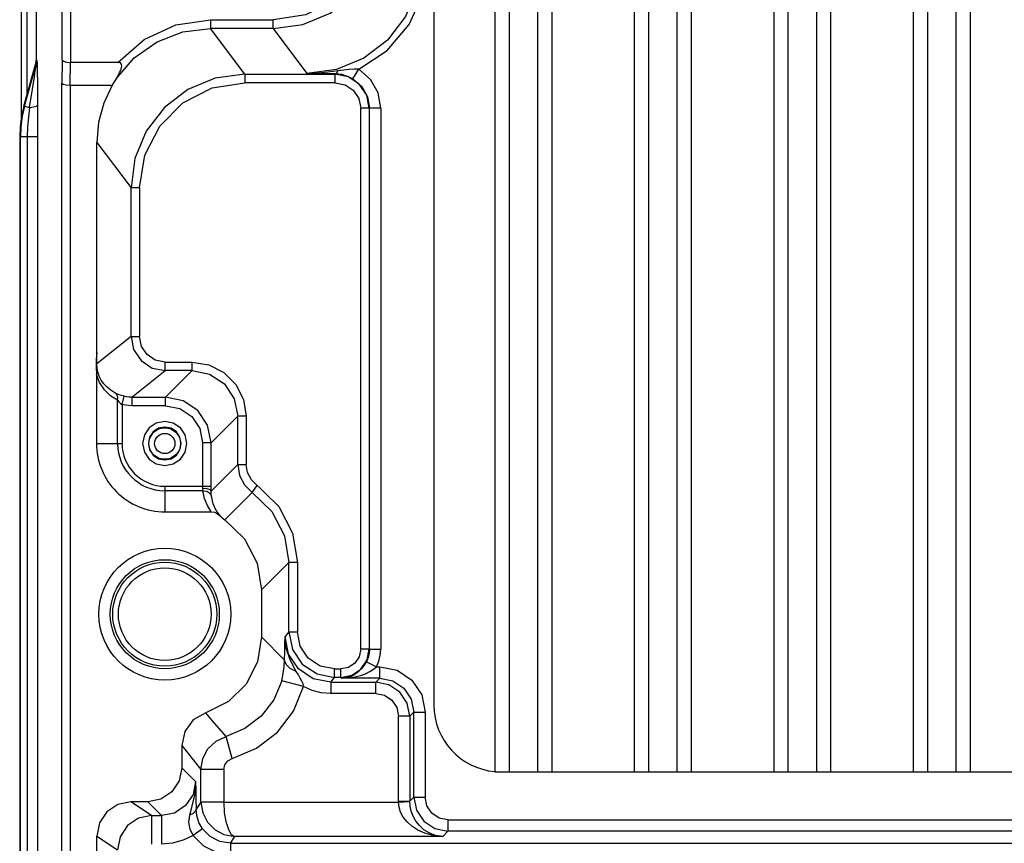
# Model space of a CAD drawing. Extents: x 0 to 594, y 0 to 420.
# Tile 94 of 103: x 391 to 408, y 267 to 281. Entities that reach past the tile are written whole.
import ezdxf

# ---------------------------------------------------------------- set-up
doc = ezdxf.new("R2010")
doc.units = 0
doc.header["$LTSCALE"] = 32.67
doc.layers.get('0').update_dxf_attribs({"linetype": 'CONTINUOUS'})

msp = doc.modelspace()

# ---------------------------------------------------------------- linework, layer by layer
at = {"color": 7, "linetype": 'CONTINUOUS'}
for p, q in [((391.131, 287.87), (391.131, 279.324)), ((399.455, 286.788), (399.455, 267.857)), ((399.705, 286.791), (399.705, 267.854)), ((400.205, 286.792), (400.205, 267.853)), ((400.455, 286.792), (400.455, 267.853)), ((401.905, 286.792), (401.905, 267.853)), ((402.155, 286.792), (402.155, 267.853)), ((402.655, 286.792), (402.655, 267.853)), ((402.905, 286.792), (402.905, 267.853)), ((404.355, 286.792), (404.355, 267.853)), ((404.605, 286.792), (404.605, 267.853)), ((405.105, 286.792), (405.105, 267.853)), ((405.355, 286.792), (405.355, 267.853)), ((406.805, 286.792), (406.805, 267.853)), ((407.055, 286.792), (407.055, 267.853)), ((407.555, 286.792), (407.555, 267.853)), ((407.805, 286.792), (407.805, 267.853)), ((398.386, 269.022), (398.386, 285.622)), ((391.394, 281.21), (391.394, 280.363)), ((391.995, 279.922), (392.001, 280.322)), ((392.831, 280.322), (392.001, 280.322)), ((391.179, 279.55), (391.383, 280.283)), ((391.995, 279.922), (391.995, 160.922)), ((391.995, 279.922), (392.732, 279.922)), ((391.105, 279.013), (391.105, 161.832)), ((392.461, 275.219), (392.461, 278.916)), ((392.455, 274.838), (392.455, 273.622)), ((393.656, 272.422), (394.472, 272.422)), ((395.355, 271.048), (395.355, 270.222)), ((393.955, 268.314), (393.955, 267.922)), ((393.955, 268.314), (394.291, 267.892)), ((399.455, 267.853), (444.255, 267.853)), ((393.355, 267.322), (393.06, 267.322)), ((392.461, 199.722), (392.461, 266.722))]:
    msp.add_line(p, q, dxfattribs=at)
at = {"color": 9, "linetype": 'CONTINUOUS'}
for p, q in [((391.231, 287.868), (391.231, 279.738)), ((391.851, 280.358), (391.851, 287.483)), ((392.001, 287.484), (392.001, 280.322)), ((394.458, 281.067), (394.458, 280.917)), ((394.458, 281.067), (395.56, 281.067)), ((395.56, 280.917), (395.56, 281.067)), ((395.061, 280.114), (394.458, 280.917)), ((395.56, 280.917), (394.458, 280.917)), ((395.56, 280.917), (396.153, 280.127)), ((391.394, 280.363), (391.407, 280.363)), ((391.851, 280.358), (391.844, 279.958)), ((391.192, 279.55), (391.396, 280.283)), ((391.364, 280.067), (391.374, 280.132)), ((391.374, 280.132), (391.389, 280.231)), ((391.383, 280.283), (391.396, 280.283)), ((396.649, 280.114), (396.654, 280.12)), ((396.96, 280.03), (397.063, 280.201)), ((391.33, 279.85), (391.364, 280.067)), ((391.844, 160.887), (391.844, 279.958)), ((396.649, 279.964), (395.06, 279.964)), ((395.061, 280.114), (395.061, 279.964)), ((395.061, 280.114), (396.649, 280.114)), ((396.649, 279.964), (396.649, 280.114)), ((391.279, 279.526), (391.33, 279.85)), ((391.179, 279.55), (391.192, 279.55)), ((391.192, 279.55), (391.279, 279.526)), ((397.099, 270.01), (397.099, 279.514)), ((397.249, 279.514), (397.099, 279.514)), ((397.249, 279.514), (397.25, 279.516)), ((397.249, 279.514), (397.249, 270.009)), ((397.25, 270.009), (397.25, 279.516)), ((397.45, 279.516), (397.25, 279.516)), ((397.45, 279.516), (397.45, 270.008)), ((391.421, 279.013), (391.105, 279.013)), ((391.118, 161.832), (391.118, 279.013)), ((391.239, 279.013), (391.239, 161.832)), ((391.421, 279.013), (391.421, 161.832)), ((392.461, 278.916), (393.062, 278.114)), ((393.062, 275.503), (393.062, 278.114)), ((393.212, 278.114), (393.062, 278.114)), ((393.212, 278.114), (393.212, 275.503)), ((393.062, 275.503), (392.462, 275.023)), ((393.062, 275.503), (393.212, 275.503)), ((393.661, 274.903), (393.661, 275.053)), ((393.662, 275.053), (394.136, 275.053)), ((394.136, 274.903), (394.136, 275.053)), ((393.078, 274.436), (393.661, 274.903)), ((394.136, 274.903), (393.661, 274.903)), ((394.136, 274.903), (393.669, 274.436)), ((392.905, 274.307), (392.939, 274.452)), ((393.078, 274.436), (393.078, 274.286)), ((393.078, 274.436), (393.669, 274.436)), ((393.669, 274.286), (393.669, 274.436)), ((392.825, 273.622), (392.825, 274.381)), ((392.905, 274.307), (392.905, 273.622)), ((393.669, 274.286), (393.078, 274.286)), ((394.469, 273.636), (394.936, 274.103)), ((394.936, 273.252), (394.936, 274.103)), ((395.086, 274.103), (394.936, 274.103)), ((395.086, 274.103), (395.086, 273.252)), ((392.455, 273.622), (392.905, 273.622)), ((394.469, 273.636), (394.319, 273.636)), ((394.469, 272.842), (394.469, 273.636)), ((394.936, 273.252), (394.469, 272.785)), ((394.936, 273.252), (395.086, 273.252)), ((393.655, 272.872), (393.655, 272.422)), ((393.656, 272.872), (394.469, 272.872)), ((395.193, 272.759), (395.279, 272.882)), ((394.325, 272.792), (393.655, 272.792)), ((394.469, 272.785), (394.469, 272.842)), ((394.712, 272.279), (395.193, 272.759)), ((395.355, 271.048), (395.836, 271.528)), ((395.836, 270.31), (395.836, 271.528)), ((395.986, 271.528), (395.836, 271.528)), ((395.986, 271.528), (395.986, 270.31)), ((395.836, 270.31), (395.77, 270.227)), ((395.836, 270.31), (395.986, 270.31)), ((395.761, 269.816), (395.355, 270.222)), ((397.099, 270.01), (397.249, 270.01)), ((397.249, 270.009), (397.25, 270.009)), ((397.25, 270.008), (397.45, 270.008)), ((397.198, 269.787), (397.378, 269.698)), ((396.636, 269.51), (396.636, 269.66)), ((396.636, 269.66), (396.749, 269.66)), ((396.749, 269.51), (396.749, 269.66)), ((397.378, 269.698), (397.432, 269.698)), ((397.432, 269.498), (397.432, 269.698)), ((396.095, 269.348), (395.709, 269.452)), ((396.57, 269.427), (396.636, 269.51)), ((396.57, 269.427), (396.57, 269.222)), ((396.57, 269.427), (397.361, 269.427)), ((396.749, 269.51), (396.636, 269.51)), ((396.749, 269.51), (396.761, 269.498)), ((397.432, 269.498), (396.761, 269.498)), ((397.432, 269.498), (397.361, 269.427)), ((397.361, 269.222), (397.361, 269.427)), ((397.361, 269.227), (396.57, 269.227)), ((397.96, 268.828), (398.031, 268.899)), ((398.031, 267.406), (398.031, 268.899)), ((398.031, 268.899), (398.231, 268.899)), ((398.231, 268.898), (398.231, 267.407)), ((397.96, 268.828), (397.755, 268.828)), ((397.761, 267.329), (397.76, 268.828)), ((397.96, 268.828), (397.96, 267.336)), ((394.837, 268.085), (394.731, 268.47)), ((394.196, 267.681), (393.955, 267.922)), ((394.291, 267.32), (394.291, 267.892)), ((394.691, 267.892), (394.291, 267.892)), ((394.691, 267.892), (394.691, 267.315)), ((393.422, 267.081), (393.06, 267.322)), ((393.355, 267.322), (393.596, 267.081)), ((394.291, 267.32), (394.205, 267.192)), ((394.691, 267.315), (397.761, 267.315)), ((397.755, 267.336), (397.96, 267.336)), ((398.031, 267.406), (397.96, 267.336)), ((398.031, 267.406), (398.231, 267.406)), ((393.422, 267.081), (393.422, 266.581)), ((393.422, 267.081), (393.596, 267.081)), ((393.596, 267.081), (393.596, 266.581)), ((398.631, 267.007), (398.631, 266.807)), ((398.631, 267.007), (445.079, 267.007)), ((394.319, 266.85), (394.156, 266.734)), ((398.54, 266.715), (398.631, 266.807)), ((445.079, 266.807), (398.631, 266.807)), ((392.461, 266.722), (392.822, 266.481)), ((394.808, 266.597), (394.887, 266.715)), ((398.54, 266.715), (394.887, 266.715)), ((394.808, 266.597), (394.808, 266.397)), ((394.808, 266.597), (448.902, 266.597))]:
    msp.add_line(p, q, dxfattribs=at)
for points in [[(397.409, 282.917), (397.318, 282.343), (397.056, 281.829), (396.648, 281.421), (396.133, 281.158), (395.56, 281.067)], [(398.152, 282.126), (398.084, 281.609), (397.884, 281.126), (397.566, 280.712), (397.152, 280.395), (396.67, 280.195), (396.153, 280.127)], [(397.063, 280.201), (397.565, 280.533), (397.951, 280.987), (398.197, 281.531), (398.282, 282.127)], [(392.831, 280.322), (393.293, 280.724), (393.85, 280.979), (394.458, 281.067)], [(392.8, 280.035), (393.119, 280.403), (393.519, 280.683), (393.974, 280.858), (394.458, 280.917)], [(391.396, 280.283), (391.402, 280.309), (391.406, 280.336), (391.407, 280.363)], [(391.407, 280.363), (391.408, 280.359), (391.409, 280.345), (391.411, 280.321), (391.412, 280.289), (391.413, 280.251), (391.414, 280.205), (391.414, 280.152), (391.415, 280.093), (391.416, 280.026), (391.417, 279.952), (391.418, 279.87), (391.419, 279.779), (391.419, 279.68), (391.42, 279.57)], [(391.389, 280.231), (391.392, 280.25), (391.394, 280.265), (391.396, 280.277), (391.396, 280.283)], [(396.695, 280.171), (396.521, 280.147), (396.342, 280.132), (396.153, 280.127)], [(396.654, 280.12), (396.49, 280.122), (396.325, 280.124), (396.153, 280.127)], [(396.654, 280.12), (396.669, 280.127), (396.683, 280.144), (396.695, 280.171)], [(396.96, 280.03), (396.867, 280.076), (396.767, 280.107), (396.654, 280.12)], [(397.063, 280.201), (396.983, 280.204), (396.895, 280.198), (396.8, 280.187), (396.695, 280.171)], [(397.45, 279.516), (397.404, 279.785), (397.269, 280.023), (397.063, 280.201)], [(393.212, 278.114), (393.303, 278.688), (393.565, 279.202), (393.973, 279.61), (394.487, 279.873), (395.06, 279.964)], [(396.96, 280.03), (397.115, 279.896), (397.215, 279.718), (397.25, 279.516)], [(391.279, 279.526), (391.258, 279.361), (391.244, 279.19), (391.239, 279.013)], [(391.283, 279.527), (391.354, 279.538), (391.402, 279.554), (391.42, 279.57)], [(391.42, 279.57), (391.421, 279.394), (391.421, 279.208), (391.421, 279.013)], [(393.662, 275.053), (393.488, 275.088), (393.343, 275.185), (393.246, 275.329), (393.212, 275.503)], [(392.78, 274.512), (392.705, 274.557), (392.64, 274.611), (392.585, 274.671), (392.539, 274.737), (392.504, 274.808), (392.48, 274.881), (392.466, 274.953), (392.462, 275.023)], [(394.136, 275.053), (394.429, 275.007), (394.694, 274.872), (394.905, 274.662), (395.04, 274.397), (395.086, 274.103)], [(392.825, 274.381), (392.707, 274.457), (392.595, 274.567), (392.51, 274.695), (392.455, 274.838)], [(394.136, 274.903), (394.442, 274.842), (394.702, 274.669), (394.875, 274.409), (394.936, 274.103)], [(392.825, 274.381), (392.827, 274.436), (392.81, 274.482), (392.78, 274.512)], [(392.939, 274.452), (392.897, 274.464), (392.854, 274.479), (392.814, 274.495), (392.78, 274.512)], [(393.078, 274.436), (393.031, 274.438), (392.985, 274.443), (392.939, 274.452)], [(392.825, 274.381), (392.848, 274.354), (392.875, 274.328), (392.905, 274.307)], [(393.078, 274.286), (393.02, 274.289), (392.962, 274.295), (392.905, 274.307)], [(393.669, 274.286), (393.92, 274.236), (394.129, 274.096), (394.269, 273.887), (394.319, 273.636)], [(394.319, 273.636), (394.319, 272.86), (394.319, 272.848), (394.319, 272.837)], [(395.176, 272.982), (395.109, 273.11), (395.086, 273.252)], [(395.176, 272.982), (395.659, 272.515), (395.902, 272.048), (395.986, 271.528)], [(394.319, 272.837), (394.32, 272.82), (394.322, 272.805), (394.325, 272.792)], [(394.319, 272.837), (394.392, 272.83), (394.447, 272.811), (394.469, 272.785)], [(394.472, 272.422), (394.403, 272.532), (394.354, 272.656), (394.325, 272.792)], [(394.325, 272.792), (394.395, 272.782), (394.448, 272.747), (394.474, 272.695)], [(394.474, 272.695), (394.471, 272.722), (394.469, 272.752), (394.469, 272.785)], [(394.634, 272.343), (394.557, 272.446), (394.503, 272.563), (394.474, 272.695)], [(395.193, 272.759), (395.538, 272.426), (395.76, 272.002), (395.836, 271.528)], [(396.636, 269.66), (396.385, 269.71), (396.176, 269.85), (396.036, 270.059), (395.986, 270.31)], [(395.761, 269.816), (395.764, 269.965), (395.767, 270.098), (395.77, 270.227)], [(395.964, 269.617), (395.857, 269.817), (395.79, 270.027), (395.77, 270.227)], [(396.57, 269.427), (396.264, 269.488), (396.004, 269.662), (395.831, 269.921), (395.77, 270.227)], [(397.099, 270.01), (397.072, 269.875), (396.996, 269.763), (396.884, 269.687), (396.749, 269.66)], [(397.25, 270.008), (397.244, 269.932), (397.227, 269.858), (397.199, 269.787)], [(397.378, 269.698), (397.418, 269.798), (397.442, 269.902), (397.45, 270.008)], [(395.709, 269.452), (395.737, 269.578), (395.755, 269.701), (395.761, 269.816)], [(395.964, 269.617), (395.858, 269.669), (395.787, 269.738), (395.761, 269.816)], [(396.761, 269.498), (396.849, 269.509), (396.93, 269.534), (397.003, 269.571), (397.067, 269.618), (397.121, 269.671), (397.164, 269.728), (397.199, 269.787)], [(396.095, 269.348), (396.084, 269.396), (396.064, 269.447), (396.036, 269.5), (396.003, 269.556), (395.964, 269.617)], [(396.761, 269.498), (396.884, 269.505), (396.995, 269.522), (397.094, 269.546), (397.182, 269.576), (397.259, 269.612), (397.324, 269.653), (397.378, 269.698)], [(397.432, 269.698), (397.737, 269.638), (397.996, 269.465), (398.17, 269.206), (398.231, 268.898)], [(395.709, 269.452), (395.57, 269.119), (395.35, 268.832), (395.064, 268.611), (394.731, 268.47)], [(397.432, 269.498), (397.661, 269.453), (397.856, 269.323), (397.986, 269.128), (398.031, 268.899)], [(394.837, 268.085), (395.265, 268.265), (395.633, 268.55), (395.916, 268.919), (396.095, 269.348)], [(396.57, 269.227), (396.405, 269.241), (396.245, 269.281), (396.095, 269.348)], [(397.361, 269.227), (397.515, 269.197), (397.643, 269.11), (397.73, 268.982), (397.76, 268.828)], [(394.291, 267.892), (394.322, 268.083), (394.413, 268.255), (394.555, 268.389), (394.731, 268.47)], [(394.691, 267.892), (394.709, 267.976), (394.761, 268.045), (394.837, 268.085)], [(394.196, 267.681), (394.151, 267.451), (394.021, 267.257), (393.826, 267.127), (393.596, 267.081)], [(394.196, 267.681), (394.18, 267.469), (394.137, 267.27), (394.09, 267.091)], [(394.196, 267.681), (394.2, 267.528), (394.203, 267.365), (394.205, 267.192)], [(394.291, 267.32), (394.322, 267.128), (394.403, 266.969), (394.542, 266.829), (394.695, 266.749), (394.887, 266.715)], [(394.691, 267.315), (394.539, 267.316), (394.41, 267.318), (394.323, 267.319), (394.291, 267.32)], [(394.691, 267.315), (394.701, 267.133), (394.728, 266.976), (394.773, 266.835), (394.824, 266.752), (394.887, 266.715)], [(397.761, 267.315), (397.859, 267.322), (397.932, 267.328), (397.96, 267.336)], [(397.761, 267.329), (397.761, 267.322), (397.761, 267.315)], [(398.54, 266.715), (398.372, 266.733), (398.226, 266.772), (398.102, 266.828), (397.997, 266.896), (397.912, 266.973), (397.846, 267.056), (397.799, 267.143), (397.771, 267.23), (397.761, 267.315)], [(398.54, 266.715), (398.413, 266.734), (398.303, 266.776), (398.209, 266.834), (398.131, 266.905), (398.067, 266.985), (398.019, 267.071), (397.986, 267.16), (397.967, 267.249), (397.96, 267.336)], [(398.631, 267.007), (398.477, 267.038), (398.348, 267.124), (398.262, 267.252), (398.231, 267.407)], [(394.205, 267.192), (394.191, 267.152), (394.151, 267.116), (394.09, 267.091)], [(394.319, 266.85), (394.256, 266.96), (394.217, 267.084), (394.205, 267.192)], [(393.422, 267.081), (393.193, 267.035), (392.998, 266.905), (392.868, 266.711), (392.822, 266.481)], [(394.09, 267.091), (394.074, 266.968), (394.097, 266.842), (394.156, 266.734)], [(394.808, 266.597), (394.621, 266.627), (394.452, 266.714), (394.319, 266.85)], [(394.156, 266.734), (393.979, 266.65), (393.791, 266.599), (393.596, 266.581)], [(394.156, 266.734), (394.333, 266.553), (394.558, 266.437), (394.808, 266.397)]]:
    msp.add_lwpolyline(points, dxfattribs=at)
at = {"color": 7, "linetype": 'CONTINUOUS'}
for points in [[(395.56, 280.917), (396.078, 280.985), (396.56, 281.185), (396.974, 281.503), (397.291, 281.917), (397.491, 282.399), (397.559, 282.917)], [(391.383, 280.283), (391.39, 280.309), (391.393, 280.336), (391.394, 280.363)], [(391.851, 280.358), (391.873, 280.34), (391.928, 280.327), (392.001, 280.322)], [(392.8, 280.035), (392.824, 280.073), (392.844, 280.108), (392.861, 280.141), (392.876, 280.172), (392.887, 280.201), (392.894, 280.229), (392.898, 280.254), (392.897, 280.277), (392.889, 280.297), (392.875, 280.312), (392.855, 280.32), (392.831, 280.322)], [(391.844, 279.958), (391.867, 279.94), (391.922, 279.927), (391.995, 279.922)], [(392.8, 280.035), (392.776, 279.998), (392.754, 279.96), (392.732, 279.922)], [(395.061, 280.114), (394.543, 280.046), (394.061, 279.846), (393.647, 279.528), (393.329, 279.114), (393.13, 278.632), (393.062, 278.114)], [(397.249, 279.514), (397.203, 279.743), (397.073, 279.938), (396.878, 280.068), (396.649, 280.114)], [(396.649, 279.964), (396.822, 279.929), (396.967, 279.832), (397.064, 279.687), (397.099, 279.514)], [(392.732, 279.922), (392.581, 279.603), (392.491, 279.268), (392.46, 278.916)], [(391.179, 279.55), (391.138, 279.374), (391.114, 279.194), (391.105, 279.013)], [(391.192, 279.55), (391.151, 279.374), (391.126, 279.194), (391.118, 279.013)], [(393.062, 275.503), (393.107, 275.273), (393.237, 275.079), (393.432, 274.949), (393.661, 274.903)], [(392.46, 275.219), (392.451, 275.101), (392.451, 274.967), (392.455, 274.838)], [(392.462, 275.023), (392.461, 275.09), (392.461, 275.155), (392.461, 275.219)], [(394.469, 273.636), (394.408, 273.943), (394.235, 274.202), (393.976, 274.375), (393.669, 274.436)], [(393.655, 274.011), (393.505, 273.981), (393.38, 273.897), (393.296, 273.772), (393.266, 273.622)], [(393.655, 273.911), (393.545, 273.889), (393.451, 273.827), (393.388, 273.733), (393.366, 273.622)], [(394.044, 273.622), (394.014, 273.772), (393.93, 273.897), (393.805, 273.981), (393.655, 274.011)], [(393.944, 273.622), (393.922, 273.733), (393.86, 273.827), (393.766, 273.889), (393.655, 273.911)], [(393.266, 273.622), (393.297, 273.472), (393.38, 273.347), (393.505, 273.263), (393.655, 273.233)], [(393.366, 273.622), (393.388, 273.512), (393.451, 273.418), (393.545, 273.355), (393.655, 273.333)], [(393.655, 273.233), (393.805, 273.263), (393.93, 273.347), (394.014, 273.472), (394.044, 273.622)], [(393.655, 273.333), (393.766, 273.355), (393.86, 273.418), (393.922, 273.512), (393.944, 273.622)], [(394.936, 273.252), (394.967, 273.062), (395.056, 272.893), (395.193, 272.759)], [(394.472, 272.422), (394.527, 272.413), (394.582, 272.385), (394.634, 272.343)], [(394.634, 272.343), (394.659, 272.32), (394.685, 272.299), (394.712, 272.279)], [(394.712, 272.279), (395.057, 271.945), (395.279, 271.521), (395.355, 271.048)], [(395.836, 270.31), (395.897, 270.004), (396.07, 269.744), (396.33, 269.571), (396.636, 269.51)], [(395.355, 270.222), (395.285, 269.784), (395.084, 269.394), (394.772, 269.085), (394.375, 268.887)], [(396.749, 269.51), (396.94, 269.548), (397.102, 269.657), (397.211, 269.819), (397.249, 270.01)], [(397.96, 268.828), (397.915, 269.057), (397.785, 269.252), (397.59, 269.382), (397.361, 269.427)], [(394.375, 268.887), (394.156, 268.762), (394.008, 268.561), (393.955, 268.314)], [(394.731, 268.47), (394.494, 268.748), (394.375, 268.887)], [(393.955, 267.922), (393.909, 267.691), (393.78, 267.498), (393.587, 267.369), (393.355, 267.322)], [(393.06, 267.322), (392.829, 267.276), (392.636, 267.147), (392.507, 266.954), (392.461, 266.722)], [(398.031, 267.406), (398.077, 267.177), (398.207, 266.982), (398.402, 266.852), (398.631, 266.807)]]:
    msp.add_lwpolyline(points, dxfattribs=at)
at = {"color": 9, "linetype": 'CONTINUOUS'}
for centre, radius in [((393.655, 273.622), 0.278), ((393.655, 273.622), 0.178), ((393.655, 270.622), 0.915), ((393.655, 270.622), 0.815)]:
    msp.add_circle(centre, radius, dxfattribs=at)
at = {"color": 7, "linetype": 'CONTINUOUS'}
for radius in [1.158, 0.958]:
    msp.add_circle((393.655, 270.622), radius, dxfattribs=at)
for centre, radius, start, end in [((393.655, 273.622), 1.2, 179.9905, 270.0095), ((399.555, 269.022), 1.17, 180, 265.0952)]:
    msp.add_arc(centre, radius, start, end, dxfattribs=at)
at = {"color": 9, "linetype": 'CONTINUOUS'}
for radius, start, end in [(0.83, 180, 270), (0.751, 179.9847, 270.0153)]:
    msp.add_arc((393.655, 273.622), radius, start, end, dxfattribs=at)

doc.saveas('drawing.dxf')
